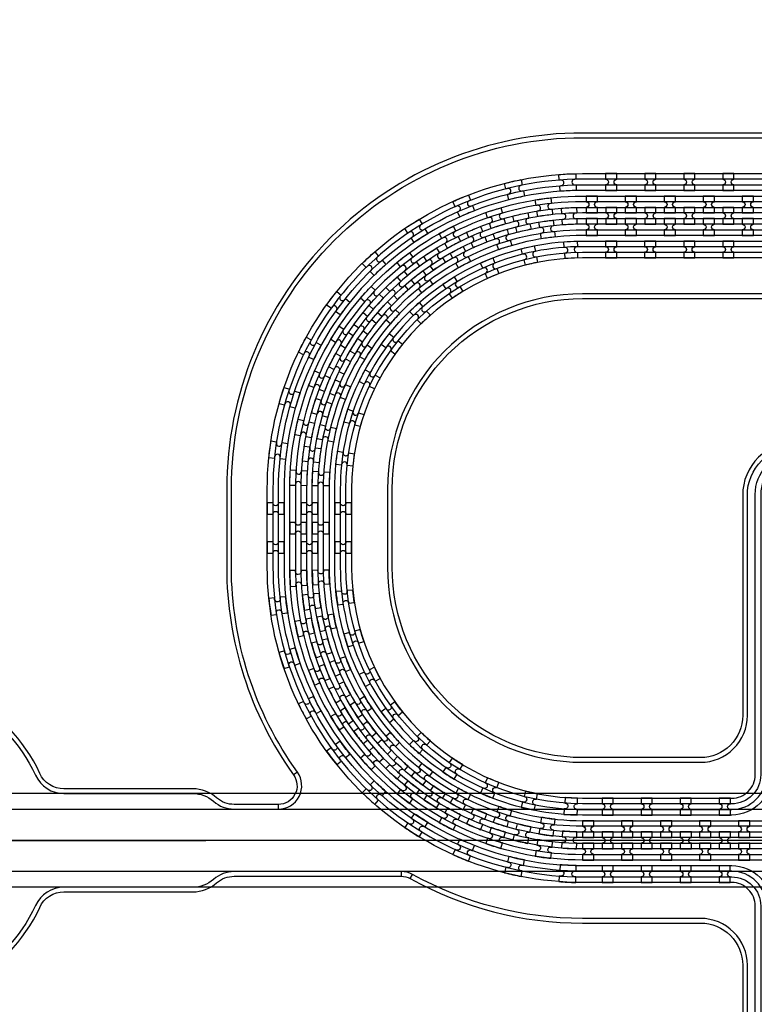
# Model space of a CAD drawing. Extents: x -63500 to 63500, y -63500 to 63500.
# Tile 215 of 256: x 2259 to 6967, y 14340 to 20646. Entities that reach past the tile are written whole.
import ezdxf

# ---------------------------------------------------------------- set-up
doc = ezdxf.new("R2010")
doc.units = 13
doc.header["$MEASUREMENT"] = 0
for name, color, linetype in [('1_Metal', 2, 'Continuous'), ('2_Electrodes', 5, 'Continuous'), ('3_Outline', 4, 'Continuous')]:
    doc.layers.add(name, color=color, linetype=linetype)

# ---------------------------------------------------------------- blocks, each defined once
blk = doc.blocks.new('*U162')
at = {"layer": '1_Metal'}
for points in [[(137.3, 193.7, -1), (140.1, 229.6, 0.000475), (142.9, 229.4), (145.6, 265.3, -0.013499), (66.1, 273.3), (61.5, 237.6, 0.000627), (65.3, 237.1, -1), (60.8, 201.4, -0.000627), (56.9, 201.9), (52.3, 166.2, 0.013498), (137.6, 157.5), (140.3, 193.5, -0.000475)], [(-23, 31.6), (-17.3, 67.2, -0.000725), (-22.1, 68, -1), (-16.2, 103.5, 0.000725), (-11.5, 102.7), (-5.7, 138.2, -0.013497), (-91.8, 154.6), (-99.5, 119.4, 0.000878), (-93.8, 118.2, -1), (-101.4, 83, -0.000877), (-107.2, 84.3), (-114.9, 49.1, 0.013496)], [(-122.5, 13.9), (-130.2, -21.2, 0.001088), (-122.5, -22.9, -1), (-130.1, -58.1, -0.001088), (-137.9, -56.4), (-145.6, -91.6, 0.013495), (-46.1, -110.5), (-40.3, -75, -0.000936), (-47.1, -73.9, -1), (-41.2, -38.3, 0.000936), (-34.6, -39.4), (-28.8, -3.9, -0.013496)], [(38.6, 59.1), (34, 23.4, 0.000987), (40.8, 22.5, -1), (36.4, -13.2, -0.000987), (29.4, -12.4), (24.9, -48.1, 0.013495), (121.7, -57.8), (124.4, -21.9, -0.000835), (118.5, -21.5, -1), (121.3, 14.4, 0.000835), (127, 14), (129.7, 49.9, -0.013497), (38.6, 59.1)], [(16.3, -192.1, -1), (11.9, -227.9, -0.001268), (1.9, -226.6), (-2.6, -262.3, 0.013494), (105.8, -273.3), (108.5, -237.4, -0.001116), (99.6, -236.7, -1), (102.5, -200.8, 0.001116), (111.1, -201.5), (113.8, -165.6, -0.013495), (11.1, -155.2), (6.5, -190.9, 0.001268)]]:
    blk.add_lwpolyline(points, format="xyb", close=True, dxfattribs=at)
blk = doc.blocks.new('*U157')
at = {"layer": '1_Metal', "color": 0, "linetype": 'ByBlock', "lineweight": -2, "transparency": 16777216}
for p, rotation in [((-415.8, 1200.9), 80.00000000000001), ((-537.3, 919.2), 70.00000000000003), ((-705.7, 662.9), 59.99999999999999), ((-916.2, 439.7), 50), ((-1162.2, 256.5), 40), ((-1436.2, 118.7), 30.00000000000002), ((-1730.1, 30.7), 19.99999999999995), ((-2034.7, -5), 9.999999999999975)]:
    blk.add_blockref('*U162', p, dxfattribs=dict(at, rotation=rotation))
blk.add_blockref('*U162', (-2340.9, 12.7), dxfattribs=at)
blk = doc.blocks.new('*U158')
at = {"layer": '1_Metal'}
for points in [[(137.3, 193.7, -1), (140.1, 229.6, 0.000475), (142.9, 229.4), (145.6, 265.3, -0.013499), (66.1, 273.3), (61.5, 237.6, 0.000627), (65.3, 237.1, -1), (60.8, 201.4, -0.000627), (56.9, 201.9), (52.3, 166.2, 0.013498), (137.6, 157.5), (140.3, 193.5, -0.000475)], [(-23, 31.6), (-17.3, 67.2, -0.000725), (-22.1, 68, -1), (-16.2, 103.5, 0.000725), (-11.5, 102.7), (-5.7, 138.2, -0.013497), (-91.8, 154.6), (-99.5, 119.4, 0.000878), (-93.8, 118.2, -1), (-101.4, 83, -0.000877), (-107.2, 84.3), (-114.9, 49.1, 0.013496)], [(-122.5, 13.9), (-130.2, -21.2, 0.001088), (-122.5, -22.9, -1), (-130.1, -58.1, -0.001088), (-137.9, -56.4), (-145.6, -91.6, 0.013495), (-46.1, -110.5), (-40.3, -75, -0.000936), (-47.1, -73.9, -1), (-41.2, -38.3, 0.000936), (-34.6, -39.4), (-28.8, -3.9, -0.013496)], [(38.6, 59.1), (34, 23.4, 0.000987), (40.8, 22.5, -1), (36.4, -13.2, -0.000987), (29.4, -12.4), (24.9, -48.1, 0.013495), (121.7, -57.8), (124.4, -21.9, -0.000835), (118.5, -21.5, -1), (121.3, 14.4, 0.000835), (127, 14), (129.7, 49.9, -0.013497), (38.6, 59.1)], [(16.3, -192.1, -1), (11.9, -227.9, -0.001268), (1.9, -226.6), (-2.6, -262.3, 0.013494), (105.8, -273.3), (108.5, -237.4, -0.001116), (99.6, -236.7, -1), (102.5, -200.8, 0.001116), (111.1, -201.5), (113.8, -165.6, -0.013495), (11.1, -155.2), (6.5, -190.9, 0.001268)]]:
    blk.add_lwpolyline(points, format="xyb", close=True, dxfattribs=at)
blk = doc.blocks.new('*U159')
at = {"layer": '1_Metal', "color": 0, "linetype": 'ByBlock', "lineweight": -2, "transparency": 16777216}
for p, rotation in [((-415.8, 1200.9), 80.00000000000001), ((-537.3, 919.2), 70.00000000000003), ((-705.7, 662.9), 59.99999999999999), ((-916.2, 439.7), 50), ((-1162.2, 256.5), 40), ((-1436.2, 118.7), 30.00000000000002), ((-1730.1, 30.7), 19.99999999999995), ((-2034.7, -5), 9.999999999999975)]:
    blk.add_blockref('*U158', p, dxfattribs=dict(at, rotation=rotation))
blk.add_blockref('*U158', (-2340.9, 12.7), dxfattribs=at)
blk = doc.blocks.new('*U160')
at = {"layer": '1_Metal'}
for points in [[(-270, 36), (-270, -36), (-234, -36, -0.414214), (-216, -18), (-216, -18, -0.414214), (-198, -36), (-162, -36), (-162, 36), (-198, 36, -0.414214), (-216, 18), (-216, 18, -0.414214), (-234, 36)], [(54, -35.9), (54, 36.1), (18, 36.1, -0.414214), (0, 18.1), (0, 18.1, -0.414214), (-18, 36.1), (-54, 36.1), (-54, -35.9), (-18, -35.9, -0.414214), (0, -17.9), (0, -17.9, -0.414214), (18, -35.9), (54, -35.9)], [(162, 35.9), (162, -36.1), (198, -36.1, -0.414214), (216, -18.1), (216, -18.1, -0.414214), (234, -36.1), (270, -36.1), (270, 35.9), (234, 35.9, -0.414214), (216, 17.9), (216, 17.9, -0.414214), (198, 35.9)]]:
    blk.add_lwpolyline(points, format="xyb", close=True, dxfattribs=at)
blk = doc.blocks.new('*U161')
at = {"layer": '1_Metal', "color": 0, "linetype": 'ByBlock', "lineweight": -2, "transparency": 16777216}
for p in [(0, 250), (0, 0)]:
    blk.add_blockref('*U160', p, dxfattribs=at)

msp = doc.modelspace()

# ---------------------------------------------------------------- linework, layer by layer
for p, q in [((9261.5, 15690), (1710.9, 15690)), ((1239.9, 15590), (9261.5, 15590)), ((4451.8, 15390), (1451.8, 15390)), ((1451.8, 15390), (3451.8, 15390)), ((12616, 15390), (4451.8, 15390)), ((9261.5, 15190), (1239.9, 15190)), ((9261.5, 15090), (1710.9, 15090))]:
    msp.add_line(p, q)
for radius in [50000, 47500, 45000]:
    msp.add_circle((0, 0), radius)
at = {"layer": '1_Metal'}
for points in [[(-50000, 0, -1), (50000, 0), (51000, 0, 1), (-51000, 0)], [(6086.1, 19659.9), (6014.1, 19659.9), (6014.1, 19623.9, -0.414214), (6032.1, 19605.9), (6032.1, 19605.9, -0.414214), (6014.1, 19587.9), (6014.1, 19551.9), (6086.1, 19551.9), (6086.1, 19587.9, -0.414214), (6068.1, 19605.9), (6068.1, 19605.9, -0.414214), (6086.1, 19623.9)], [(6336.1, 19659.9), (6264.1, 19659.9), (6264.1, 19623.9, -0.414214), (6282.1, 19605.9), (6282.1, 19605.9, -0.414214), (6264.1, 19587.9), (6264.1, 19551.9), (6336.1, 19551.9), (6336.1, 19587.9, -0.414214), (6318.1, 19605.9), (6318.1, 19605.9, -0.414214), (6336.1, 19623.9)], [(6586.1, 19659.9), (6514.1, 19659.9), (6514.1, 19623.9, -0.414214), (6532.1, 19605.9), (6532.1, 19605.9, -0.414214), (6514.1, 19587.9), (6514.1, 19551.9), (6586.1, 19551.9), (6586.1, 19587.9, -0.414214), (6568.1, 19605.9), (6568.1, 19605.9, -0.414214), (6586.1, 19623.9)], [(6836.1, 19659.9), (6764.1, 19659.9), (6764.1, 19623.9, -0.414214), (6782.1, 19605.9), (6782.1, 19605.9, -0.414214), (6764.1, 19587.9), (6764.1, 19551.9), (6836.1, 19551.9), (6836.1, 19587.9, -0.414214), (6818.1, 19605.9), (6818.1, 19605.9, -0.414214), (6836.1, 19623.9)], [(32850, 19480), (5866, 19480, 0.414214), (4026, 17640), (4026, 17140, 0.414214), (5866, 15300), (7098, 15300, 0.414214), (7116, 15318), (7116, 15318), (7146.6, 15318), (7146.6, 15247.9), (7116.6, 15247.9, 0.384752), (7098.7, 15264), (5866, 15264, -0.414214), (3990, 17140), (3990, 17640, -0.414214), (5866, 19516), (32850, 19516)], [(5889.2, 19407.9), (5961.2, 19407.9), (5961.2, 19443.9, -0.414214), (5943.2, 19461.9), (5943.2, 19461.9, -0.414214), (5961.2, 19479.9), (5961.2, 19515.9), (5889.2, 19515.9), (5889.2, 19479.9, -0.414214), (5907.2, 19461.9), (5907.2, 19461.9, -0.414214), (5889.2, 19443.9), (5889.2, 19407.9)], [(6139.2, 19407.9), (6211.2, 19407.9), (6211.2, 19443.9, -0.414214), (6193.2, 19461.9), (6193.2, 19461.9, -0.414214), (6211.2, 19479.9), (6211.2, 19515.9), (6139.2, 19515.9), (6139.2, 19479.9, -0.414214), (6157.2, 19461.9), (6157.2, 19461.9, -0.414214), (6139.2, 19443.9), (6139.2, 19407.9)], [(6389.2, 19407.9), (6461.2, 19407.9), (6461.2, 19443.9, -0.414214), (6443.2, 19461.9), (6443.2, 19461.9, -0.414214), (6461.2, 19479.9), (6461.2, 19515.9), (6389.2, 19515.9), (6389.2, 19479.9, -0.414214), (6407.2, 19461.9), (6407.2, 19461.9, -0.414214), (6389.2, 19443.9), (6389.2, 19407.9)], [(6639.2, 19407.9), (6711.2, 19407.9), (6711.2, 19443.9, -0.414214), (6693.2, 19461.9), (6693.2, 19461.9, -0.414214), (6711.2, 19479.9), (6711.2, 19515.9), (6639.2, 19515.9), (6639.2, 19479.9, -0.414214), (6657.2, 19461.9), (6657.2, 19461.9, -0.414214), (6639.2, 19443.9), (6639.2, 19407.9)], [(6889.2, 19407.9), (6961.2, 19407.9), (6961.2, 19443.9, -0.414214), (6943.2, 19461.9), (6943.2, 19461.9, -0.414214), (6961.2, 19479.9), (6961.2, 19515.9), (6889.2, 19515.9), (6889.2, 19479.9, -0.414214), (6907.2, 19461.9), (6907.2, 19461.9, -0.414214), (6889.2, 19443.9), (6889.2, 19407.9)], [(32850, 19408), (32446, 19408), (32446, 19408), (5866, 19408, 0.414214), (4098, 17640), (4098, 17140, 0.414214), (5866, 15372), (7098, 15372, 0.414214), (7116, 15390), (7116, 15390), (7146.6, 15390), (7146.6, 15318), (7116, 15318, 0.414214), (7098, 15336), (5866, 15336, -0.414214), (4062, 17140), (4062, 17640, -0.414214), (5866, 19444), (32446, 19444), (32850, 19444)], [(6014.2, 19335.9), (6086.2, 19335.9), (6086.2, 19371.9, -0.414214), (6068.2, 19389.9), (6068.2, 19389.9, -0.414214), (6086.2, 19407.9), (6086.2, 19443.9), (6014.2, 19443.9), (6014.2, 19407.9, -0.414214), (6032.2, 19389.9), (6032.2, 19389.9, -0.414214), (6014.2, 19371.9), (6014.2, 19335.9)], [(6264.2, 19335.9), (6336.2, 19335.9), (6336.2, 19371.9, -0.414214), (6318.2, 19389.9), (6318.2, 19389.9, -0.414214), (6336.2, 19407.9), (6336.2, 19443.9), (6264.2, 19443.9), (6264.2, 19407.9, -0.414214), (6282.2, 19389.9), (6282.2, 19389.9, -0.414214), (6264.2, 19371.9), (6264.2, 19335.9)], [(6514.2, 19335.9), (6586.2, 19335.9), (6586.2, 19371.9, -0.414214), (6568.2, 19389.9), (6568.2, 19389.9, -0.414214), (6586.2, 19407.9), (6586.2, 19443.9), (6514.2, 19443.9), (6514.2, 19407.9, -0.414214), (6532.2, 19389.9), (6532.2, 19389.9, -0.414214), (6514.2, 19371.9), (6514.2, 19335.9)], [(6764.2, 19335.9), (6836.2, 19335.9), (6836.2, 19371.9, -0.414214), (6818.2, 19389.9), (6818.2, 19389.9, -0.414214), (6836.2, 19407.9), (6836.2, 19443.9), (6764.2, 19443.9), (6764.2, 19407.9, -0.414214), (6782.2, 19389.9), (6782.2, 19389.9, -0.414214), (6764.2, 19371.9), (6764.2, 19335.9)], [(32850, 19336), (32446, 19336), (5866, 19336, 0.414214), (4170, 17640), (4170, 17140, 0.414214), (5866, 15444), (7098, 15444, 0.414214), (7116, 15462), (7116, 15462), (7146.6, 15462), (7146.6, 15390), (7116, 15390, 0.414214), (7098, 15408), (5866, 15408, -0.414214), (4134, 17140), (4134, 17640, -0.414214), (5866, 19372), (32446, 19372), (32850, 19372)], [(5889.2, 19371.9), (5889.2, 19335.9, -0.414214), (5907.2, 19317.9), (5907.2, 19317.9, -0.414214), (5889.2, 19299.9), (5889.2, 19263.9), (5961.2, 19263.9), (5961.2, 19299.9, -0.414214), (5943.2, 19317.9), (5943.2, 19317.9, -0.414214), (5961.2, 19335.9), (5961.2, 19371.9)], [(6139.2, 19371.9), (6139.2, 19335.9, -0.414214), (6157.2, 19317.9), (6157.2, 19317.9, -0.414214), (6139.2, 19299.9), (6139.2, 19263.9), (6211.2, 19263.9), (6211.2, 19299.9, -0.414214), (6193.2, 19317.9), (6193.2, 19317.9, -0.414214), (6211.2, 19335.9), (6211.2, 19371.9)], [(6389.2, 19371.9), (6389.2, 19335.9, -0.414214), (6407.2, 19317.9), (6407.2, 19317.9, -0.414214), (6389.2, 19299.9), (6389.2, 19263.9), (6461.2, 19263.9), (6461.2, 19299.9, -0.414214), (6443.2, 19317.9), (6443.2, 19317.9, -0.414214), (6461.2, 19335.9), (6461.2, 19371.9)], [(6639.2, 19371.9), (6639.2, 19335.9, -0.414214), (6657.2, 19317.9), (6657.2, 19317.9, -0.414214), (6639.2, 19299.9), (6639.2, 19263.9), (6711.2, 19263.9), (6711.2, 19299.9, -0.414214), (6693.2, 19317.9), (6693.2, 19317.9, -0.414214), (6711.2, 19335.9), (6711.2, 19371.9)], [(6889.2, 19371.9), (6889.2, 19335.9, -0.414214), (6907.2, 19317.9), (6907.2, 19317.9, -0.414214), (6889.2, 19299.9), (6889.2, 19263.9), (6961.2, 19263.9), (6961.2, 19299.9, -0.414214), (6943.2, 19317.9), (6943.2, 19317.9, -0.414214), (6961.2, 19335.9), (6961.2, 19371.9)], [(32850, 19264), (32446, 19264), (5866, 19264, 0.414214), (4242, 17640), (4242, 17140, 0.414214), (5866, 15516), (7098.7, 15516, 0.384752), (7116.6, 15532.2), (7146.6, 15532.2), (7146.6, 15462), (7116, 15462, 0.414214), (7098, 15480), (5866, 15480, -0.414214), (4206, 17140), (4206, 17640, -0.414214), (5866, 19300), (32446, 19300), (32850, 19300)], [(6086, 19227.9), (6014, 19227.9), (6014, 19191.9, -0.414214), (6032, 19173.9), (6032, 19173.9, -0.414214), (6014, 19155.9), (6014, 19119.9), (6086, 19119.9), (6086, 19155.9, -0.414214), (6068, 19173.9), (6068, 19173.9, -0.414214), (6086, 19191.9)], [(6336, 19227.9), (6264, 19227.9), (6264, 19191.9, -0.414214), (6282, 19173.9), (6282, 19173.9, -0.414214), (6264, 19155.9), (6264, 19119.9), (6336, 19119.9), (6336, 19155.9, -0.414214), (6318, 19173.9), (6318, 19173.9, -0.414214), (6336, 19191.9)], [(6586, 19227.9), (6514, 19227.9), (6514, 19191.9, -0.414214), (6532, 19173.9), (6532, 19173.9, -0.414214), (6514, 19155.9), (6514, 19119.9), (6586, 19119.9), (6586, 19155.9, -0.414214), (6568, 19173.9), (6568, 19173.9, -0.414214), (6586, 19191.9)], [(6836, 19227.9), (6764, 19227.9), (6764, 19191.9, -0.414214), (6782, 19173.9), (6782, 19173.9, -0.414214), (6764, 19155.9), (6764, 19119.9), (6836, 19119.9), (6836, 19155.9, -0.414214), (6818, 19173.9), (6818, 19173.9, -0.414214), (6836, 19191.9)], [(4098.1, 17354), (4098.1, 17426), (4062.1, 17426, -0.414214), (4044.1, 17408), (4044.1, 17408, -0.414214), (4026.1, 17426), (3990.1, 17426), (3990.1, 17354), (4026.1, 17354, -0.414214), (4044.1, 17372), (4044.1, 17372, -0.414214), (4062.1, 17354), (4098.1, 17354)], [(4134.1, 17354), (4170.1, 17354, -0.414214), (4188.1, 17372), (4188.1, 17372, -0.414214), (4206.1, 17354), (4242.1, 17354), (4242.1, 17426), (4206.1, 17426, -0.414214), (4188.1, 17408), (4188.1, 17408, -0.414214), (4170.1, 17426), (4134.1, 17426)], [(6063, 15659.9), (5991, 15659.9), (5991, 15623.9, -0.414214), (6009, 15605.9), (6009, 15605.9, -0.414214), (5991, 15587.9), (5991, 15551.9), (6063, 15551.9), (6063, 15587.9, -0.414214), (6045, 15605.9), (6045, 15605.9, -0.414214), (6063, 15623.9)], [(6313, 15659.9), (6241, 15659.9), (6241, 15623.9, -0.414214), (6259, 15605.9), (6259, 15605.9, -0.414214), (6241, 15587.9), (6241, 15551.9), (6313, 15551.9), (6313, 15587.9, -0.414214), (6295, 15605.9), (6295, 15605.9, -0.414214), (6313, 15623.9)], [(6563, 15659.9), (6491, 15659.9), (6491, 15623.9, -0.414214), (6509, 15605.9), (6509, 15605.9, -0.414214), (6491, 15587.9), (6491, 15551.9), (6563, 15551.9), (6563, 15587.9, -0.414214), (6545, 15605.9), (6545, 15605.9, -0.414214), (6563, 15623.9)], [(6813, 15659.9), (6741, 15659.9), (6741, 15623.9, -0.414214), (6759, 15605.9), (6759, 15605.9, -0.414214), (6741, 15587.9), (6741, 15551.9), (6813, 15551.9), (6813, 15587.9, -0.414214), (6795, 15605.9), (6795, 15605.9, -0.414214), (6813, 15623.9)], [(5866.1, 15407.9), (5938.1, 15407.9), (5938.1, 15443.9, -0.414214), (5920.1, 15461.9), (5920.1, 15461.9, -0.414214), (5938.1, 15479.9), (5938.1, 15515.9), (5866.1, 15515.9), (5866.1, 15479.9, -0.414214), (5884.1, 15461.9), (5884.1, 15461.9, -0.414214), (5866.1, 15443.9), (5866.1, 15407.9)], [(6116.1, 15407.9), (6188.1, 15407.9), (6188.1, 15443.9, -0.414214), (6170.1, 15461.9), (6170.1, 15461.9, -0.414214), (6188.1, 15479.9), (6188.1, 15515.9), (6116.1, 15515.9), (6116.1, 15479.9, -0.414214), (6134.1, 15461.9), (6134.1, 15461.9, -0.414214), (6116.1, 15443.9), (6116.1, 15407.9)], [(6366.1, 15407.9), (6438.1, 15407.9), (6438.1, 15443.9, -0.414214), (6420.1, 15461.9), (6420.1, 15461.9, -0.414214), (6438.1, 15479.9), (6438.1, 15515.9), (6366.1, 15515.9), (6366.1, 15479.9, -0.414214), (6384.1, 15461.9), (6384.1, 15461.9, -0.414214), (6366.1, 15443.9), (6366.1, 15407.9)], [(6616.1, 15407.9), (6688.1, 15407.9), (6688.1, 15443.9, -0.414214), (6670.1, 15461.9), (6670.1, 15461.9, -0.414214), (6688.1, 15479.9), (6688.1, 15515.9), (6616.1, 15515.9), (6616.1, 15479.9, -0.414214), (6634.1, 15461.9), (6634.1, 15461.9, -0.414214), (6616.1, 15443.9), (6616.1, 15407.9)], [(6866.1, 15407.9), (6938.1, 15407.9), (6938.1, 15443.9, -0.414214), (6920.1, 15461.9), (6920.1, 15461.9, -0.414214), (6938.1, 15479.9), (6938.1, 15515.9), (6866.1, 15515.9), (6866.1, 15479.9, -0.414214), (6884.1, 15461.9), (6884.1, 15461.9, -0.414214), (6866.1, 15443.9), (6866.1, 15407.9)], [(5991.1, 15335.9), (6063.1, 15335.9), (6063.1, 15371.9, -0.414214), (6045.1, 15389.9), (6045.1, 15389.9, -0.414214), (6063.1, 15407.9), (6063.1, 15443.9), (5991.1, 15443.9), (5991.1, 15407.9, -0.414214), (6009.1, 15389.9), (6009.1, 15389.9, -0.414214), (5991.1, 15371.9), (5991.1, 15335.9)], [(6241.1, 15335.9), (6313.1, 15335.9), (6313.1, 15371.9, -0.414214), (6295.1, 15389.9), (6295.1, 15389.9, -0.414214), (6313.1, 15407.9), (6313.1, 15443.9), (6241.1, 15443.9), (6241.1, 15407.9, -0.414214), (6259.1, 15389.9), (6259.1, 15389.9, -0.414214), (6241.1, 15371.9), (6241.1, 15335.9)], [(6491.1, 15335.9), (6563.1, 15335.9), (6563.1, 15371.9, -0.414214), (6545.1, 15389.9), (6545.1, 15389.9, -0.414214), (6563.1, 15407.9), (6563.1, 15443.9), (6491.1, 15443.9), (6491.1, 15407.9, -0.414214), (6509.1, 15389.9), (6509.1, 15389.9, -0.414214), (6491.1, 15371.9), (6491.1, 15335.9)], [(6741.1, 15335.9), (6813.1, 15335.9), (6813.1, 15371.9, -0.414214), (6795.1, 15389.9), (6795.1, 15389.9, -0.414214), (6813.1, 15407.9), (6813.1, 15443.9), (6741.1, 15443.9), (6741.1, 15407.9, -0.414214), (6759.1, 15389.9), (6759.1, 15389.9, -0.414214), (6741.1, 15371.9), (6741.1, 15335.9)], [(5866.1, 15371.9), (5866.1, 15335.9, -0.414214), (5884.1, 15317.9), (5884.1, 15317.9, -0.414214), (5866.1, 15299.9), (5866.1, 15263.9), (5938.1, 15263.9), (5938.1, 15299.9, -0.414214), (5920.1, 15317.9), (5920.1, 15317.9, -0.414214), (5938.1, 15335.9), (5938.1, 15371.9)], [(6116.1, 15371.9), (6116.1, 15335.9, -0.414214), (6134.1, 15317.9), (6134.1, 15317.9, -0.414214), (6116.1, 15299.9), (6116.1, 15263.9), (6188.1, 15263.9), (6188.1, 15299.9, -0.414214), (6170.1, 15317.9), (6170.1, 15317.9, -0.414214), (6188.1, 15335.9), (6188.1, 15371.9)], [(6366.1, 15371.9), (6366.1, 15335.9, -0.414214), (6384.1, 15317.9), (6384.1, 15317.9, -0.414214), (6366.1, 15299.9), (6366.1, 15263.9), (6438.1, 15263.9), (6438.1, 15299.9, -0.414214), (6420.1, 15317.9), (6420.1, 15317.9, -0.414214), (6438.1, 15335.9), (6438.1, 15371.9)], [(6616.1, 15371.9), (6616.1, 15335.9, -0.414214), (6634.1, 15317.9), (6634.1, 15317.9, -0.414214), (6616.1, 15299.9), (6616.1, 15263.9), (6688.1, 15263.9), (6688.1, 15299.9, -0.414214), (6670.1, 15317.9), (6670.1, 15317.9, -0.414214), (6688.1, 15335.9), (6688.1, 15371.9)], [(6866.1, 15371.9), (6866.1, 15335.9, -0.414214), (6884.1, 15317.9), (6884.1, 15317.9, -0.414214), (6866.1, 15299.9), (6866.1, 15263.9), (6938.1, 15263.9), (6938.1, 15299.9, -0.414214), (6920.1, 15317.9), (6920.1, 15317.9, -0.414214), (6938.1, 15335.9), (6938.1, 15371.9)], [(6062.9, 15227.9), (5990.9, 15227.9), (5990.9, 15191.9, -0.414214), (6008.9, 15173.9), (6008.9, 15173.9, -0.414214), (5990.9, 15155.9), (5990.9, 15119.9), (6062.9, 15119.9), (6062.9, 15155.9, -0.414214), (6044.9, 15173.9), (6044.9, 15173.9, -0.414214), (6062.9, 15191.9)], [(6312.9, 15227.9), (6240.9, 15227.9), (6240.9, 15191.9, -0.414214), (6258.9, 15173.9), (6258.9, 15173.9, -0.414214), (6240.9, 15155.9), (6240.9, 15119.9), (6312.9, 15119.9), (6312.9, 15155.9, -0.414214), (6294.9, 15173.9), (6294.9, 15173.9, -0.414214), (6312.9, 15191.9)], [(6562.9, 15227.9), (6490.9, 15227.9), (6490.9, 15191.9, -0.414214), (6508.9, 15173.9), (6508.9, 15173.9, -0.414214), (6490.9, 15155.9), (6490.9, 15119.9), (6562.9, 15119.9), (6562.9, 15155.9, -0.414214), (6544.9, 15173.9), (6544.9, 15173.9, -0.414214), (6562.9, 15191.9)], [(6812.9, 15227.9), (6740.9, 15227.9), (6740.9, 15191.9, -0.414214), (6758.9, 15173.9), (6758.9, 15173.9, -0.414214), (6740.9, 15155.9), (6740.9, 15119.9), (6812.9, 15119.9), (6812.9, 15155.9, -0.414214), (6794.9, 15173.9), (6794.9, 15173.9, -0.414214), (6812.9, 15191.9)]]:
    msp.add_lwpolyline(points, format="xyb", close=True, dxfattribs=at)
for points in [[(12598.7, 15264), (8950, 15264, 0.414214), (8800, 15114), (8800, 13174, -0.414214), (8542, 12916), (7230, 12916, -0.414214), (6972, 13174), (6972, 14970, 0.414214), (6822, 15120), (6133.9, 15120), (5865.9, 15120, -0.414214), (3845.9, 17140), (3845.9, 17640, -0.414214), (5865.9, 19660), (32446, 19660)], [(32446, 19624), (5866, 19624, 0.414214), (3882, 17640), (3882, 17140, 0.414214), (5866, 15156), (6822, 15156, -0.414214), (7008, 14970), (7008, 13174, 0.414214), (7230, 12952), (8542, 12952, 0.414214), (8764, 13174), (8764, 15114, -0.414214), (8950, 15300), (12598, 15300, 0.414214)], [(12598, 15336), (8950, 15336, 0.414214), (8728, 15114), (8728, 13174, -0.414214), (8542, 12988), (7230, 12988, -0.414214), (7044, 13174), (7044, 14970, 0.414214), (6822, 15192), (5866, 15192, -0.414214), (3918, 17140), (3918, 17640, -0.414214), (5866, 19588), (32446, 19588)], [(32446, 19552), (5865.9, 19552, 0.414214), (3953.9, 17640), (3953.9, 17140, 0.414214), (5865.9, 15228), (6133.9, 15228), (6822, 15228, -0.414214), (7080, 14970), (7080, 13180, 0.414214), (7236, 13024), (8536, 13024, 0.414214), (8692, 13180), (8692, 15114, -0.414214), (8950, 15372), (8950, 15372), (12598, 15372, 0.414214)], [(12598, 15408), (8950, 15408, -0.414214), (8692, 15666), (8692, 17600, 0.414214), (8536, 17756), (7236, 17756, 0.414214), (7080, 17600), (7080, 15810, -0.414214), (6822, 15552), (6133.9, 15552), (5865.9, 15552, -0.414214), (4277.9, 17140), (4277.9, 17640, -0.414214), (5865.9, 19228), (32446, 19228)], [(32446, 19192), (5866, 19192, 0.414214), (4314, 17640), (4314, 17140, 0.414214), (5866, 15588), (6822, 15588, 0.414214), (7044, 15810), (7044, 17606, -0.414214), (7230, 17792), (8542, 17792, -0.414214), (8728, 17606), (8728, 15666, 0.414214), (8950, 15444), (12598, 15444, 0.414214)], [(12598, 15480), (8950, 15480, -0.414214), (8764, 15666), (8764, 17606, 0.414214), (8542, 17828), (7230, 17828, 0.414214), (7008, 17606), (7008, 15810, -0.414214), (6822, 15624), (5866, 15624, -0.414214), (4350, 17140), (4350, 17640, -0.414214), (5866, 19156), (32446, 19156)], [(32446, 19120), (5865.9, 19120, 0.414214), (4385.9, 17640), (4385.9, 17140, 0.414214), (5865.9, 15660), (6133.9, 15660), (6822, 15660, 0.414214), (6972, 15810), (6972, 17606, -0.414214), (7230, 17864), (8542, 17864, -0.414214), (8800, 17606), (8800, 15666, 0.414214), (8950, 15516), (12598.7, 15516, 0.384752)]]:
    msp.add_lwpolyline(points, format="xyb", dxfattribs=at)
at = {"layer": '2_Electrodes'}
for points in [[(47500, 0, 1), (-47500, 0), (-51000, 0, -1), (51000, 0)], [(3916.6, 15620), (3916.6, 15590, 0.610914), (4038.5, 15827.5, -0.156977), (3616, 17140), (3616, 17640, -0.414214), (5866, 19890), (31851.8, 19890), (31851.8, 19920), (5866, 19920, 0.414214), (3586, 17640), (3586, 17140, 0.156977), (4014.1, 15810, -0.610914)], [(3368.9, 15060, 0.182676), (3521.1, 15117.5, -0.182676), (3633.5, 15160), (4704.1, 15160, -0.127017), (4762.2, 15145), (4776.7, 15171.3, 0.127017), (4704.1, 15190), (3633.5, 15190, 0.182676), (3501.2, 15140, -0.182676), (3368.9, 15090), (2542.7, 15090, 0.293253), (2360.8, 14973.4, -4.581742), (2360.8, 15806.7, 0.293253), (2542.7, 15690), (3368.9, 15690, -0.182676), (3501.2, 15640, 0.182676), (3633.5, 15590), (3916.6, 15590, 0.610914), (4038.5, 15827.5), (4014.1, 15810, -0.610914), (3916.6, 15620), (3633.5, 15620, -0.182676), (3521.1, 15662.5, 0.182676), (3368.9, 15720), (2542.7, 15720, -0.293253), (2388.1, 15819.2, 4.581742), (2388.1, 14960.9, -0.293253), (2542.7, 15060)], [(4762.2, 15145, 0.127017), (5866, 14860), (6622, 14860, -0.414214), (6892, 14590), (6892, 13180, 0.414214), (7236, 12836), (14036, 12836, 0.414214), (14380, 13180), (14380, 15040, -0.414214), (14500, 15160), (14500, 15190, 0.414214), (14350, 15040), (14350, 13180, -0.414214), (14036, 12866), (7236, 12866, -0.414214), (6922, 13180), (6922, 14590, 0.414214), (6622, 14890), (5866, 14890, -0.127017), (4776.7, 15171.3, 0.127017), (4704.1, 15190), (4704.1, 15160, -0.127017)]]:
    msp.add_lwpolyline(points, format="xyb", close=True, dxfattribs=at)
for points in [[(31851.8, 18890), (5866, 18890, 0.414214), (4616, 17640), (4616, 17140, 0.414214), (5866, 15890), (6622, 15890, 0.414214), (6922, 16190), (6922, 17600, -0.414214), (7236, 17914), (14036, 17914, -0.414214)], [(14036, 17944), (7236, 17944, 0.414214), (6892, 17600), (6892, 16190, -0.414214), (6622, 15920), (5866, 15920, -0.414214), (4646, 17140), (4646, 17640, -0.414214), (5866, 18860), (31851.8, 18860)]]:
    msp.add_lwpolyline(points, format="xyb", dxfattribs=at)
at = {"layer": '3_Outline'}
for points in [[(47500, 0, 1), (-47500, 0), (-51000, 0, -1), (51000, 0)], [(3916.6, 15620), (3916.6, 15590, 0.610914), (4038.5, 15827.5, -0.156977), (3616, 17140), (3616, 17640, -0.414214), (5866, 19890), (31851.8, 19890), (31851.8, 19920), (5866, 19920, 0.414214), (3586, 17640), (3586, 17140, 0.156977), (4014.1, 15810, -0.610914)], [(3368.9, 15060, 0.182676), (3521.1, 15117.5, -0.182676), (3633.5, 15160), (4704.1, 15160, -0.127017), (4762.2, 15145), (4776.7, 15171.3, 0.127017), (4704.1, 15190), (3633.5, 15190, 0.182676), (3501.2, 15140, -0.182676), (3368.9, 15090), (2542.7, 15090, 0.293253), (2360.8, 14973.4, -4.581742), (2360.8, 15806.7, 0.293253), (2542.7, 15690), (3368.9, 15690, -0.182676), (3501.2, 15640, 0.182676), (3633.5, 15590), (3916.6, 15590, 0.610914), (4038.5, 15827.5), (4014.1, 15810, -0.610914), (3916.6, 15620), (3633.5, 15620, -0.182676), (3521.1, 15662.5, 0.182676), (3368.9, 15720), (2542.7, 15720, -0.293253), (2388.1, 15819.2, 4.581742), (2388.1, 14960.9, -0.293253), (2542.7, 15060)], [(4762.2, 15145, 0.127017), (5866, 14860), (6622, 14860, -0.414214), (6892, 14590), (6892, 13180, 0.414214), (7236, 12836), (14036, 12836, 0.414214), (14380, 13180), (14380, 15040, -0.414214), (14500, 15160), (14500, 15190, 0.414214), (14350, 15040), (14350, 13180, -0.414214), (14036, 12866), (7236, 12866, -0.414214), (6922, 13180), (6922, 14590, 0.414214), (6622, 14890), (5866, 14890, -0.127017), (4776.7, 15171.3, 0.127017), (4704.1, 15190), (4704.1, 15160, -0.127017)]]:
    msp.add_lwpolyline(points, format="xyb", close=True, dxfattribs=at)
for points in [[(31851.8, 18890), (5866, 18890, 0.414214), (4616, 17640), (4616, 17140, 0.414214), (5866, 15890), (6622, 15890, 0.414214), (6922, 16190), (6922, 17600, -0.414214), (7236, 17914), (14036, 17914, -0.414214)], [(14036, 17944), (7236, 17944, 0.414214), (6892, 17600), (6892, 16190, -0.414214), (6622, 15920), (5866, 15920, -0.414214), (4646, 17140), (4646, 17640, -0.414214), (5866, 18860), (31851.8, 18860)]]:
    msp.add_lwpolyline(points, format="xyb", dxfattribs=at)

# ---------------------------------------------------------------- block references
at = {"layer": '1_Metal', "xscale": -1, "rotation": 257}
msp.add_blockref('*U159', (4626.4, 20067.4), dxfattribs=at)
at = {"layer": '1_Metal'}
msp.add_blockref('*U161', (4116.1, 17264.9), dxfattribs=at)
at = {"layer": '1_Metal', "rotation": 283}
msp.add_blockref('*U157', (4626.4, 14712.5), dxfattribs=at)

doc.saveas('drawing.dxf')
